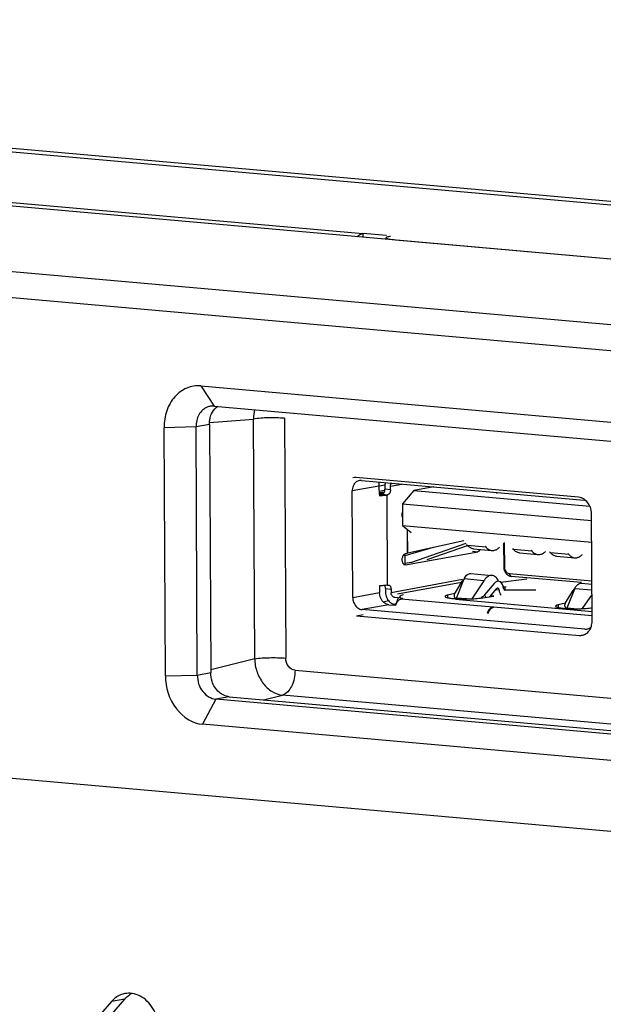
# Model space of a CAD drawing. Header units: millimetres. Extents: x 818 to 1412, y 141 to 561.
# Tile 63 of 86: x 1283.32 to 1289.73, y 288.71 to 299.53. Entities that reach past the tile are written whole.
import ezdxf

# ---------------------------------------------------------------- set-up
doc = ezdxf.new("R2010")
doc.units = ezdxf.units.MM
doc.header["$LTSCALE"] = 61.468
for name, color, linetype in [('00_27_1_DXF_CONTINUOUS_LINE', 7, 'CONTINUOUS'), ('00_37_DXF_CONTINUOUS_LINE', 7, 'CONTINUOUS'), ('180-2-0-USB-DXF_CONTINUOUS_LINE', 7, 'CONTINUOUS'), ('2-US-CONT_1_DXF_CONTINUOUS_LINE', 7, 'CONTINUOUS'), ('2-USB-HSG_1_DXF_CONTINUOUS_LINE', 7, 'CONTINUOUS'), ('BREP_2-258_1DXF_CONTINUOUS_LINE', 7, 'CONTINUOUS'), ('BREP_22_2_DXF_CONTINUOUS_LINE', 7, 'CONTINUOUS'), ('BREP_22_3_DXF_CONTINUOUS_LINE', 7, 'CONTINUOUS'), ('USB_G_AMP_1_DXF_CONTINUOUS_LINE', 7, 'CONTINUOUS')]:
    doc.layers.add(name, color=color, linetype=linetype)

msp = doc.modelspace()

# ---------------------------------------------------------------- linework, layer by layer
at = {"layer": '00_27_1_DXF_CONTINUOUS_LINE', "color": 9, "linetype": 'Continuous'}
msp.add_line((1268.1741, 299.4496), (1330.667, 293.9181), dxfattribs=at)
at = {"layer": '00_37_DXF_CONTINUOUS_LINE', "color": 7, "linetype": 'Continuous'}
for p, q in [((1265.8025, 299.6196), (1332.7447, 293.6943)), ((1287.0916, 297.1769), (1287.0918, 297.137)), ((1287.3492, 297.1541), (1287.0916, 297.1769)), ((1287.3472, 297.1144), (1287.3472, 297.1308)), ((1306.6632, 295.4046), (1287.4502, 297.1052)), ((1284.331, 288.7443), (1283.4786, 287.7684)), ((1283.6255, 287.7953), (1284.4779, 288.7711))]:
    msp.add_line(p, q, dxfattribs=at)
at = {"layer": '00_37_DXF_CONTINUOUS_LINE', "color": 9, "linetype": 'Continuous'}
for p, q in [((1263.9474, 299.2255), (1287.0916, 297.1769)), ((1284.4779, 288.7711), (1284.331, 288.7443))]:
    msp.add_line(p, q, dxfattribs=at)
at = {"layer": '00_37_DXF_CONTINUOUS_LINE', "color": 7, "linetype": 'Continuous'}
for centre, radius, start, end in [((1284.5231, 288.5926), 0.2425, 100.3442, 112.53238), ((1284.6793, 288.6015), 0.2628, 118.01184, 125.94505)]:
    msp.add_arc(centre, radius, start, end, dxfattribs=at)
for points, knots in [([(1287.0303, 297.143), (1287.0349, 297.1475), (1287.0527, 297.1628), (1287.0748, 297.1738), (1287.0916, 297.1769)], [0, 0, 0, 0, 0.2735465, 1, 1, 1, 1]), ([(1287.3472, 297.1308), (1287.3472, 297.1361), (1287.3685, 297.1448), (1287.3829, 297.1478), (1287.3949, 297.15)], [0, 0, 0, 0, 0.3017433, 1, 1, 1, 1]), ([(1287.4502, 297.1052), (1287.4248, 297.1075), (1287.3908, 297.1118), (1287.3581, 297.1203), (1287.3472, 297.1274), (1287.3472, 297.1308)], [0, 0, 0, 0, 0.7073908, 0.9059232, 1, 1, 1, 1]), ([(1284.7628, 288.1804), (1284.8061, 288.2299), (1284.8622, 288.3638), (1284.8442, 288.5754), (1284.7406, 288.757), (1284.6174, 288.8246), (1284.5565, 288.8329)], [0, 0, 0, 0, 0.2459406, 0.5121856, 0.7703219, 1, 1, 1, 1])]:
    msp.add_open_spline(points, degree=3, knots=knots, dxfattribs=at)
for points in [[(1284.4302, 288.8167), (1284.3923, 288.801), (1284.3579, 288.7751), (1284.331, 288.7443)], [(1284.4779, 288.7711), (1284.4919, 288.7872), (1284.5078, 288.8018), (1284.525, 288.8142)], [(1284.5565, 288.8329), (1284.5311, 288.8363), (1284.5048, 288.8358), (1284.4795, 288.8312)]]:
    msp.add_open_spline(points, degree=3, dxfattribs=at)
at = {"layer": '180-2-0-USB-DXF_CONTINUOUS_LINE', "color": 9, "linetype": 'Continuous'}
for p, q in [((1287.3946, 294.4035), (1287.5211, 294.4266)), ((1287.305, 294.3142), (1287.3657, 294.3089)), ((1287.3948, 294.3638), (1287.3341, 294.3692)), ((1287.3636, 293.3159), (1287.3583, 294.3075)), ((1287.5781, 293.93), (1287.5795, 293.6675)), ((1287.5847, 293.6688), (1287.5833, 293.9259)), ((1288.2939, 293.6886), (1288.3546, 293.6833)), ((1287.561, 293.5381), (1287.5495, 293.5391)), ((1288.185, 293.3768), (1287.4009, 293.2334)), ((1288.1871, 293.3651), (1288.1963, 293.3642)), ((1287.34, 293.2784), (1287.4006, 293.273)), ((1288.5523, 293.2674), (1288.5876, 293.2643)), ((1289.4006, 293.2577), (1289.4098, 293.2568)), ((1287.5083, 293.1743), (1287.5084, 293.164)), ((1288.5172, 293.075), (1287.512, 293.164)), ((1288.4269, 293.2087), (1288.4405, 293.1824)), ((1289.6089, 292.9784), (1288.5273, 293.0741))]:
    msp.add_line(p, q, dxfattribs=at)
at = {"layer": '180-2-0-USB-DXF_CONTINUOUS_LINE', "color": 7, "linetype": 'Continuous'}
for p, q in [((1287.305, 294.3142), (1287.2977, 294.3129)), ((1287.3339, 294.4089), (1287.3341, 294.3692)), ((1287.3583, 294.3075), (1287.3657, 294.3089)), ((1287.3948, 294.3638), (1287.3946, 294.4035)), ((1288.1987, 293.8016), (1287.5847, 293.6688)), ((1287.5604, 293.6621), (1287.5795, 293.6675)), ((1287.561, 293.5381), (1288.3546, 293.6833)), ((1287.6273, 293.5667), (1287.5517, 293.5529)), ((1287.561, 293.5381), (1287.5553, 293.5378)), ((1288.1081, 293.2369), (1288.1871, 293.3651)), ((1288.5319, 293.3345), (1288.4269, 293.2087)), ((1288.581, 293.3588), (1288.5797, 293.3589)), ((1287.34, 293.2784), (1287.3402, 293.2387)), ((1287.3636, 293.3159), (1287.371, 293.3172)), ((1287.371, 293.3172), (1287.3756, 293.3175)), ((1287.4006, 293.273), (1287.4009, 293.2334)), ((1288.4867, 293.1889), (1288.5611, 293.2781)), ((1288.5734, 293.2841), (1288.5708, 293.2841)), ((1288.9896, 293.2596), (1288.652, 293.2596)), ((1289.3215, 293.1295), (1289.4006, 293.2577)), ((1287.5083, 293.1743), (1287.4416, 293.1802)), ((1287.512, 293.164), (1287.5194, 293.1654)), ((1288.0994, 293.1847), (1288.1061, 293.1677)), ((1288.5307, 293.1951), (1288.4946, 293.1983)), ((1287.442, 293.1058), (1287.4531, 293.1049)), ((1288.5268, 293.0768), (1288.5172, 293.075)), ((1289.3128, 293.0773), (1289.3196, 293.0603))]:
    msp.add_line(p, q, dxfattribs=at)
for centre, radius, start, end in [((1287.4835, 294.4097), 0.1496, 174.80675, 180.31321), ((1287.4813, 294.4099), 0.1474, 174.04, 174.79777), ((1287.4789, 294.4101), 0.1449, 170.63057, 174.04817), ((1287.4734, 294.411), 0.1394, 166.79308, 170.63533), ((1287.6203, 293.0361), 0.18, 159.80829, 160.7697), ((1287.6144, 293.0383), 0.1737, 157.49552, 159.81696), ((1289.4913, 293.2378), 0.2028, 302.82554, 305.27887)]:
    msp.add_arc(centre, radius, start, end, dxfattribs=at)
for centre, major_axis, ratio, start_param, end_param in [((1288.565, 294.3527), (0.0028, 0.0248), 0.664934, -3.5802683, -3.1259218), ((1288.565, 294.3527), (0.0028, 0.0248), 0.664934, -2.966326, -2.3874119), ((1287.62, 293.6639), (0.05, 0.0021), 0.1766641, 2.3473083, 2.5061739), ((1288.2167, 293.2906), (0.0071, 0.0998), 0.5016923, 0.389445, 0.7647245), ((1288.5709, 293.2593), (0.0112, 0.0994), 0.664934, 4.9910402, 7.0723943), ((1288.5709, 293.2593), (0.0028, 0.0248), 0.664934, 0.1752666, 0.7892089), ((1288.5709, 293.2593), (0.0028, 0.0248), 0.664934, -1.2921451, 0.0156681), ((1288.6542, 293.2845), (0.0112, 0.0994), 0.664934, -4.4337377, -3.7277187), ((1288.6542, 293.2845), (0.0028, 0.0248), 0.664934, 1.8494476, 3.1772601), ((1289.4301, 293.1832), (0.0071, 0.0998), 0.5016923, 0.389445, 0.7647245)]:
    msp.add_ellipse(centre, major_axis=major_axis, ratio=ratio, start_param=start_param, end_param=end_param, dxfattribs=at)
for points, knots in [([(1287.3946, 294.4035), (1287.3946, 294.4066), (1287.3954, 294.4184), (1287.4001, 294.4302), (1287.4057, 294.4369)], [0, 0, 0, 0, 0.2640174, 1, 1, 1, 1]), ([(1287.2977, 294.3129), (1287.2957, 294.3125), (1287.2862, 294.3111), (1287.2766, 294.3105), (1287.2689, 294.3103)], [0, 0, 0, 0, 0.2027135, 1, 1, 1, 1]), ([(1287.269, 294.3005), (1287.2857, 294.3008), (1287.3156, 294.3021), (1287.3454, 294.3052), (1287.3583, 294.3075)], [0, 0, 0, 0, 0.5598324, 1, 1, 1, 1]), ([(1287.305, 294.3142), (1287.3141, 294.3159), (1287.3258, 294.3296), (1287.3327, 294.3499), (1287.3342, 294.3627), (1287.3341, 294.3692)], [0, 0, 0, 0, 0.4220677, 0.7022798, 1, 1, 1, 1]), ([(1287.3948, 294.3638), (1287.3948, 294.3573), (1287.3934, 294.3446), (1287.3865, 294.3242), (1287.3747, 294.3105), (1287.3657, 294.3089)], [0, 0, 0, 0, 0.2977205, 0.5779326, 1, 1, 1, 1]), ([(1287.5257, 294.0611), (1287.5227, 294.0701), (1287.52, 294.0897), (1287.5226, 294.1092), (1287.5254, 294.1187)], [0, 0, 0, 0, 0.4872604, 1, 1, 1, 1]), ([(1287.5361, 293.5499), (1287.5298, 293.5584), (1287.5227, 293.5812), (1287.524, 293.6103), (1287.531, 293.6331), (1287.5403, 293.6504), (1287.5521, 293.6606), (1287.5604, 293.6621)], [0, 0, 0, 0, 0.2474647, 0.5355234, 0.6753917, 0.80195, 1, 1, 1, 1]), ([(1288.3786, 293.7088), (1288.3773, 293.7055), (1288.3724, 293.6948), (1288.3628, 293.6848), (1288.3546, 293.6833)], [0, 0, 0, 0, 0.3009139, 1, 1, 1, 1]), ([(1287.5496, 293.5391), (1287.5483, 293.5396), (1287.543, 293.5421), (1287.5387, 293.5463), (1287.5361, 293.5499)], [0, 0, 0, 0, 0.2323467, 1, 1, 1, 1]), ([(1287.3314, 293.3117), (1287.327, 293.3114), (1287.308, 293.3099), (1287.2889, 293.3091), (1287.2743, 293.3089)], [0, 0, 0, 0, 0.2322896, 1, 1, 1, 1]), ([(1287.34, 293.2784), (1287.34, 293.2816), (1287.3392, 293.2931), (1287.3359, 293.3048), (1287.3312, 293.3118)], [0, 0, 0, 0, 0.2746432, 1, 1, 1, 1]), ([(1287.3636, 293.3159), (1287.3613, 293.3155), (1287.3506, 293.3137), (1287.3398, 293.3125), (1287.3314, 293.3117)], [0, 0, 0, 0, 0.2176203, 1, 1, 1, 1]), ([(1287.3402, 293.2387), (1287.3403, 293.2198), (1287.3474, 293.1825), (1287.3675, 293.15), (1287.3803, 293.1369)], [0, 0, 0, 0, 0.5094952, 1, 1, 1, 1]), ([(1287.3756, 293.3175), (1287.3791, 293.3172), (1287.3866, 293.3139), (1287.3945, 293.3035), (1287.3995, 293.2894), (1287.4006, 293.2787), (1287.4006, 293.273)], [0, 0, 0, 0, 0.1917329, 0.419203, 0.6924486, 1, 1, 1, 1]), ([(1287.4416, 293.1802), (1287.4362, 293.1807), (1287.425, 293.1846), (1287.4118, 293.197), (1287.403, 293.2139), (1287.4009, 293.2269), (1287.4009, 293.2334)], [0, 0, 0, 0, 0.2248284, 0.4693228, 0.7314358, 1, 1, 1, 1]), ([(1288.0994, 293.1847), (1288.0963, 293.1924), (1288.0952, 293.2115), (1288.1029, 293.2285), (1288.1081, 293.2369)], [0, 0, 0, 0, 0.4552305, 1, 1, 1, 1]), ([(1287.3803, 293.1369), (1287.3829, 293.1343), (1287.3934, 293.1244), (1287.4058, 293.1165), (1287.4157, 293.1124)], [0, 0, 0, 0, 0.2587988, 1, 1, 1, 1]), ([(1287.454, 293.1048), (1287.4572, 293.1126), (1287.4645, 293.127), (1287.4817, 293.1497), (1287.4997, 293.1618), (1287.512, 293.164)], [0, 0, 0, 0, 0.2958314, 0.5621079, 1, 1, 1, 1]), ([(1287.5083, 293.1743), (1287.5112, 293.1741), (1287.5162, 293.1735), (1287.5228, 293.1723), (1287.5267, 293.1713), (1287.5289, 293.1699), (1287.5289, 293.1692)], [0, 0, 0, 0, 0.4004192, 0.7072146, 0.9057194, 1, 1, 1, 1]), ([(1287.5289, 293.1692), (1287.5289, 293.1688), (1287.5281, 293.1679), (1287.5249, 293.1665), (1287.5218, 293.1658), (1287.5194, 293.1654)], [0, 0, 0, 0, 0.1115489, 0.3079862, 1, 1, 1, 1]), ([(1288.1125, 293.1672), (1288.111, 293.1684), (1288.1056, 293.1733), (1288.1014, 293.1797), (1288.0994, 293.1847)], [0, 0, 0, 0, 0.2593406, 1, 1, 1, 1]), ([(1288.4269, 293.2087), (1288.4243, 293.2056), (1288.4126, 293.1928), (1288.3989, 293.182), (1288.3878, 293.1748)], [0, 0, 0, 0, 0.23573, 1, 1, 1, 1]), ([(1289.3128, 293.0773), (1289.3098, 293.085), (1289.3087, 293.1041), (1289.3164, 293.1211), (1289.3215, 293.1295)], [0, 0, 0, 0, 0.4552305, 1, 1, 1, 1]), ([(1287.4157, 293.1124), (1287.4178, 293.1115), (1287.4263, 293.1084), (1287.4353, 293.1064), (1287.442, 293.1058)], [0, 0, 0, 0, 0.2548869, 1, 1, 1, 1]), ([(1288.5172, 293.075), (1288.5107, 293.0739), (1288.4936, 293.0666), (1288.4712, 293.0427), (1288.4601, 293.0195), (1288.4555, 293.0064)], [0, 0, 0, 0, 0.2043796, 0.5659788, 1, 1, 1, 1]), ([(1288.4656, 293.0055), (1288.4701, 293.0184), (1288.481, 293.0413), (1288.4986, 293.0603), (1288.5082, 293.0664)], [0, 0, 0, 0, 0.5445753, 1, 1, 1, 1]), ([(1288.5082, 293.0664), (1288.509, 293.0669), (1288.5122, 293.0689), (1288.5156, 293.0705), (1288.5182, 293.0715)], [0, 0, 0, 0, 0.2568977, 1, 1, 1, 1]), ([(1289.326, 293.0598), (1289.3245, 293.061), (1289.319, 293.0659), (1289.3148, 293.0723), (1289.3128, 293.0773)], [0, 0, 0, 0, 0.2593406, 1, 1, 1, 1])]:
    msp.add_open_spline(points, degree=3, knots=knots, dxfattribs=at)
for points in [[(1287.5553, 293.5378), (1287.5533, 293.538), (1287.5514, 293.5384), (1287.5496, 293.5391)], [(1288.5182, 293.0715), (1288.5211, 293.0727), (1288.5242, 293.0736), (1288.5273, 293.0741)]]:
    msp.add_open_spline(points, degree=3, dxfattribs=at)
at = {"layer": '2-US-CONT_1_DXF_CONTINUOUS_LINE', "color": 7, "linetype": 'Continuous'}
for p, q in [((1288.2405, 293.7526), (1288.231, 293.7637)), ((1288.3064, 293.7152), (1288.5086, 293.6973)), ((1288.4332, 293.7458), (1288.4428, 293.7347)), ((1288.5894, 293.731), (1288.5904, 293.7319)), ((1288.7462, 293.7078), (1288.7366, 293.719)), ((1288.812, 293.6705), (1289.0142, 293.6526)), ((1288.9388, 293.7011), (1288.9484, 293.6899)), ((1289.095, 293.6862), (1289.096, 293.6872)), ((1289.1506, 293.672), (1289.1411, 293.6832)), ((1289.3433, 293.6653), (1289.3529, 293.6541)), ((1289.2165, 293.6347), (1289.4187, 293.6168)), ((1289.4995, 293.6504), (1289.5005, 293.6514))]:
    msp.add_line(p, q, dxfattribs=at)
at = {"layer": '2-US-CONT_1_DXF_CONTINUOUS_LINE', "color": 9, "linetype": 'Continuous'}
for p, q in [((1288.4428, 293.7347), (1288.2405, 293.7526)), ((1288.9484, 293.6899), (1288.7462, 293.7078)), ((1289.3529, 293.6541), (1289.1506, 293.672))]:
    msp.add_line(p, q, dxfattribs=at)
at = {"layer": '2-US-CONT_1_DXF_CONTINUOUS_LINE', "color": 7, "linetype": 'Continuous'}
for points, knots in [([(1288.3064, 293.7152), (1288.2942, 293.7163), (1288.269, 293.7247), (1288.2493, 293.7423), (1288.2405, 293.7526)], [0, 0, 0, 0, 0.4731606, 1, 1, 1, 1]), ([(1288.4428, 293.7347), (1288.4516, 293.7244), (1288.4712, 293.7068), (1288.4965, 293.6984), (1288.5086, 293.6973)], [0, 0, 0, 0, 0.5268394, 1, 1, 1, 1]), ([(1288.5086, 293.6973), (1288.5141, 293.6968), (1288.5216, 293.697), (1288.529, 293.6981), (1288.5308, 293.6984)], [0, 0, 0, 0, 0.7472718, 1, 1, 1, 1]), ([(1288.5308, 293.6984), (1288.5413, 293.7003), (1288.5628, 293.7086), (1288.5808, 293.7227), (1288.5894, 293.731)], [0, 0, 0, 0, 0.4720133, 1, 1, 1, 1]), ([(1288.812, 293.6705), (1288.7999, 293.6715), (1288.7746, 293.68), (1288.755, 293.6975), (1288.7462, 293.7078)], [0, 0, 0, 0, 0.4731606, 1, 1, 1, 1]), ([(1288.9484, 293.6899), (1288.9572, 293.6796), (1288.9768, 293.6621), (1289.0021, 293.6536), (1289.0142, 293.6526)], [0, 0, 0, 0, 0.5268394, 1, 1, 1, 1]), ([(1289.0364, 293.6536), (1289.0469, 293.6556), (1289.0684, 293.6638), (1289.0864, 293.6779), (1289.095, 293.6862)], [0, 0, 0, 0, 0.4720133, 1, 1, 1, 1]), ([(1289.2165, 293.6347), (1289.2043, 293.6357), (1289.1791, 293.6442), (1289.1594, 293.6617), (1289.1506, 293.672)], [0, 0, 0, 0, 0.4731606, 1, 1, 1, 1]), ([(1289.0142, 293.6526), (1289.0197, 293.6521), (1289.0272, 293.6522), (1289.0346, 293.6533), (1289.0364, 293.6536)], [0, 0, 0, 0, 0.7472718, 1, 1, 1, 1]), ([(1289.3529, 293.6541), (1289.3617, 293.6438), (1289.3813, 293.6263), (1289.4066, 293.6178), (1289.4187, 293.6168)], [0, 0, 0, 0, 0.5268394, 1, 1, 1, 1]), ([(1289.4187, 293.6168), (1289.4242, 293.6163), (1289.4317, 293.6164), (1289.4391, 293.6175), (1289.4409, 293.6178)], [0, 0, 0, 0, 0.7472718, 1, 1, 1, 1]), ([(1289.4409, 293.6178), (1289.4514, 293.6198), (1289.4729, 293.628), (1289.4909, 293.6421), (1289.4995, 293.6504)], [0, 0, 0, 0, 0.4720133, 1, 1, 1, 1])]:
    msp.add_open_spline(points, degree=3, knots=knots, dxfattribs=at)
at = {"layer": '2-USB-HSG_1_DXF_CONTINUOUS_LINE', "color": 7, "linetype": 'Continuous'}
for p, q in [((1288.6364, 293.7765), (1288.6377, 293.5189)), ((1288.6446, 293.7844), (1288.646, 293.5122)), ((1288.6969, 293.4457), (1289.6068, 293.3652)), ((1289.4917, 293.3442), (1288.7192, 293.4126))]:
    msp.add_line(p, q, dxfattribs=at)
at = {"layer": '2-USB-HSG_1_DXF_CONTINUOUS_LINE', "color": 9, "linetype": 'Continuous'}
for p, q in [((1288.646, 293.5122), (1288.6377, 293.5189)), ((1288.7192, 293.4126), (1288.6969, 293.4457))]:
    msp.add_line(p, q, dxfattribs=at)
at = {"layer": '2-USB-HSG_1_DXF_CONTINUOUS_LINE', "color": 7, "linetype": 'Continuous'}
msp.add_arc((1288.7598, 293.5196), 0.122, 180.31508, 183.68729, dxfattribs=at)
for points, knots in [([(1288.638, 293.5117), (1288.6388, 293.4993), (1288.644, 293.475), (1288.6619, 293.4434), (1288.6876, 293.4206), (1288.7088, 293.4135), (1288.7192, 293.4126)], [0, 0, 0, 0, 0.2694677, 0.5309147, 0.7748053, 1, 1, 1, 1]), ([(1288.646, 293.5122), (1288.6461, 293.504), (1288.6487, 293.4879), (1288.6597, 293.4667), (1288.6762, 293.4512), (1288.6901, 293.4463), (1288.6969, 293.4457)], [0, 0, 0, 0, 0.2685644, 0.5306776, 0.7751718, 1, 1, 1, 1])]:
    msp.add_open_spline(points, degree=3, knots=knots, dxfattribs=at)
at = {"layer": 'BREP_2-258_1DXF_CONTINUOUS_LINE', "color": 7, "linetype": 'Continuous'}
for p, q in [((1330.5403, 293.2911), (1263.5731, 299.2187)), ((1285.3114, 295.5043), (1302.9433, 293.9437)), ((1285.4597, 295.2833), (1285.4164, 295.281)), ((1285.4597, 295.2833), (1303.0916, 293.7226)), ((1285.4062, 295.0807), (1285.4208, 292.3559)), ((1285.2592, 295.0538), (1284.91, 295.0448)), ((1284.9246, 292.32), (1284.91, 295.0448)), ((1285.2738, 292.329), (1285.2592, 295.0538)), ((1327.4744, 287.279), (1261.1139, 293.1529)), ((1284.9246, 292.32), (1285.2738, 292.329)), ((1303.1089, 290.5031), (1285.477, 292.0637)), ((1285.6239, 292.0906), (1303.2176, 290.5333)), ((1302.9632, 290.2283), (1285.3314, 291.7889))]:
    msp.add_line(p, q, dxfattribs=at)
at = {"layer": 'BREP_2-258_1DXF_CONTINUOUS_LINE', "color": 9, "linetype": 'Continuous'}
for p, q in [((1260.9278, 298.7349), (1327.8951, 292.8074)), ((1327.7495, 292.5326), (1260.7822, 298.4601)), ((1285.3114, 295.5043), (1285.4597, 295.2833)), ((1285.4062, 295.0807), (1285.2592, 295.0538)), ((1285.2738, 292.329), (1285.4208, 292.3559)), ((1285.477, 292.0637), (1285.3314, 291.7889)), ((1285.6239, 292.0906), (1285.477, 292.0637))]:
    msp.add_line(p, q, dxfattribs=at)
at = {"layer": 'BREP_2-258_1DXF_CONTINUOUS_LINE', "color": 7, "linetype": 'Continuous'}
msp.add_arc((1285.4479, 295.1153), 0.1688, 100.7965, 113.25083, dxfattribs=at)
for points, knots in [([(1285.3114, 295.5043), (1285.2596, 295.5105), (1285.1488, 295.4927), (1285.0147, 295.3882), (1284.9257, 295.2319), (1284.9077, 295.108), (1284.91, 295.0448)], [0, 0, 0, 0, 0.2287187, 0.4659716, 0.7228695, 1, 1, 1, 1]), ([(1285.4093, 295.1291), (1285.4136, 295.1598), (1285.4319, 295.2185), (1285.4737, 295.2643), (1285.4973, 295.2806)], [0, 0, 0, 0, 0.5198473, 1, 1, 1, 1]), ([(1285.3813, 295.2704), (1285.3438, 295.2543), (1285.2739, 295.1903), (1285.2602, 295.0998), (1285.2592, 295.0538)], [0, 0, 0, 0, 0.4696721, 1, 1, 1, 1]), ([(1284.9246, 292.32), (1284.9212, 292.1934), (1284.9989, 291.9504), (1285.2203, 291.7953), (1285.3314, 291.7889)], [0, 0, 0, 0, 0.532418, 1, 1, 1, 1]), ([(1285.2738, 292.329), (1285.2751, 292.2965), (1285.2815, 292.2312), (1285.3395, 292.1245), (1285.4215, 292.0688), (1285.477, 292.0637)], [0, 0, 0, 0, 0.2711113, 0.5356328, 1, 1, 1, 1]), ([(1285.6239, 292.0906), (1285.583, 292.0942), (1285.499, 292.1367), (1285.4497, 292.2142), (1285.4354, 292.2584)], [0, 0, 0, 0, 0.4694105, 1, 1, 1, 1])]:
    msp.add_open_spline(points, degree=3, knots=knots, dxfattribs=at)
for points in [[(1285.4062, 295.0807), (1285.4061, 295.0968), (1285.4071, 295.1131), (1285.4093, 295.1291)], [(1285.4354, 292.2584), (1285.4253, 292.2896), (1285.421, 292.323), (1285.4208, 292.3559)]]:
    msp.add_open_spline(points, degree=3, dxfattribs=at)
at = {"layer": 'BREP_22_2_DXF_CONTINUOUS_LINE', "color": 9, "linetype": 'Continuous'}
for p, q in [((1285.4074, 295.101), (1285.8895, 295.1406)), ((1285.9037, 292.5073), (1285.8895, 295.1406)), ((1286.2308, 295.1482), (1286.2449, 292.5149)), ((1287.2684, 294.4049), (1286.9745, 294.3511)), ((1286.9807, 293.181), (1287.2747, 293.2347)), ((1287.3764, 293.1018), (1287.0825, 293.0481)), ((1285.9037, 292.5073), (1285.4206, 292.3879)), ((1286.3465, 292.3822), (1294.156, 291.6909)), ((1285.9993, 292.0574), (1286.2086, 292.1091)), ((1303.2778, 290.5983), (1286.2086, 292.1091))]:
    msp.add_line(p, q, dxfattribs=at)
at = {"layer": 'BREP_22_2_DXF_CONTINUOUS_LINE', "color": 7, "linetype": 'Continuous'}
for p, q in [((1287.0749, 294.4661), (1287.0535, 294.4652)), ((1287.0749, 294.4661), (1289.5221, 294.2495)), ((1286.9807, 293.181), (1286.9745, 294.3511)), ((1287.2684, 294.4049), (1287.2689, 294.3127)), ((1287.2743, 293.3089), (1287.2747, 293.2347)), ((1289.5297, 292.8315), (1287.0825, 293.0481)), ((1287.3764, 293.1018), (1287.4505, 293.0953)), ((1289.5297, 292.8315), (1289.5511, 292.8324))]:
    msp.add_line(p, q, dxfattribs=at)
at = {"layer": 'BREP_22_2_DXF_CONTINUOUS_LINE', "color": 9, "linetype": 'Continuous'}
msp.add_arc((1286.2946, 295.1425), 0.405, 165.40873, 180.27261, dxfattribs=at)
at = {"layer": 'BREP_22_2_DXF_CONTINUOUS_LINE', "color": 7, "linetype": 'Continuous'}
msp.add_arc((1287.1354, 293.182), 0.1546, 180.36524, 189.71128, dxfattribs=at)
at = {"layer": 'BREP_22_2_DXF_CONTINUOUS_LINE', "color": 9, "linetype": 'Continuous'}
for points, knots in [([(1286.2308, 295.1482), (1286.1711, 295.1535), (1286.0571, 295.155), (1285.9429, 295.1494), (1285.8895, 295.1406)], [0, 0, 0, 0, 0.5255964, 1, 1, 1, 1]), ([(1285.9037, 292.5073), (1285.957, 292.5161), (1286.0712, 292.5218), (1286.1852, 292.5202), (1286.2449, 292.5149)], [0, 0, 0, 0, 0.4744036, 1, 1, 1, 1]), ([(1285.9037, 292.5073), (1285.904, 292.4586), (1285.9223, 292.3619), (1285.99, 292.2367), (1286.0859, 292.143), (1286.1686, 292.1117), (1286.2086, 292.1091)], [0, 0, 0, 0, 0.2700079, 0.5330432, 0.777849, 1, 1, 1, 1]), ([(1286.3465, 292.3822), (1286.3188, 292.3837), (1286.2636, 292.4228), (1286.2444, 292.4833), (1286.2449, 292.5149)], [0, 0, 0, 0, 0.4673146, 1, 1, 1, 1]), ([(1286.3465, 292.3822), (1286.3467, 292.3519), (1286.3402, 292.2901), (1286.3079, 292.1898), (1286.2526, 292.1211), (1286.2086, 292.1091)], [0, 0, 0, 0, 0.2834908, 0.5728888, 1, 1, 1, 1])]:
    msp.add_open_spline(points, degree=3, knots=knots, dxfattribs=at)
at = {"layer": 'BREP_22_2_DXF_CONTINUOUS_LINE', "color": 7, "linetype": 'Continuous'}
for points, knots in [([(1286.9913, 294.4186), (1286.9885, 294.4138), (1286.9784, 294.3926), (1286.9744, 294.3688), (1286.9745, 294.3511)], [0, 0, 0, 0, 0.2413171, 1, 1, 1, 1]), ([(1287.0535, 294.4652), (1287.0408, 294.4629), (1287.0156, 294.4516), (1286.998, 294.4305), (1286.9913, 294.4186)], [0, 0, 0, 0, 0.4840687, 1, 1, 1, 1]), ([(1287.3764, 293.1018), (1287.3488, 293.1043), (1287.2928, 293.1417), (1287.2748, 293.203), (1287.2747, 293.2347)], [0, 0, 0, 0, 0.4671421, 1, 1, 1, 1]), ([(1286.9983, 293.1104), (1287.0071, 293.0936), (1287.0304, 293.0644), (1287.0655, 293.0496), (1287.0825, 293.0481)], [0, 0, 0, 0, 0.525914, 1, 1, 1, 1]), ([(1289.5511, 292.8324), (1289.5653, 292.835), (1289.5838, 292.844), (1289.5976, 292.8577), (1289.601, 292.8615)], [0, 0, 0, 0, 0.7400519, 1, 1, 1, 1])]:
    msp.add_open_spline(points, degree=3, knots=knots, dxfattribs=at)
for points in [[(1287.2684, 294.4049), (1287.2683, 294.4196), (1287.2704, 294.4345), (1287.2748, 294.4485)], [(1289.538, 294.2465), (1289.5328, 294.248), (1289.5274, 294.249), (1289.5221, 294.2495)], [(1286.983, 293.1559), (1286.9856, 293.1401), (1286.9908, 293.1246), (1286.9983, 293.1104)]]:
    msp.add_open_spline(points, degree=3, dxfattribs=at)
at = {"layer": 'BREP_22_3_DXF_CONTINUOUS_LINE', "color": 7, "linetype": 'Continuous'}
for p, q in [((1289.4604, 294.2812), (1287.0133, 294.4978)), ((1287.3332, 294.4131), (1287.2689, 294.402)), ((1289.6092, 292.925), (1289.6029, 294.0951)), ((1287.314, 293.1345), (1287.3717, 293.1468)), ((1287.0214, 292.9806), (1289.4685, 292.764))]:
    msp.add_line(p, q, dxfattribs=at)
at = {"layer": 'BREP_22_3_DXF_CONTINUOUS_LINE', "color": 9, "linetype": 'Continuous'}
for p, q in [((1287.3329, 294.3543), (1287.2687, 294.3444)), ((1287.0214, 292.9806), (1287.0949, 292.994)), ((1289.4685, 292.764), (1289.5274, 292.7748))]:
    msp.add_line(p, q, dxfattribs=at)
at = {"layer": 'BREP_22_3_DXF_CONTINUOUS_LINE', "color": 7, "linetype": 'Continuous'}
for centre, radius, start, end in [((1289.4095, 292.9229), 0.1996, 346.17281, 355.71738), ((1289.3991, 292.9239), 0.2101, 355.66541, 0.31308), ((1289.4229, 292.9198), 0.1859, 341.03078, 346.11922)]:
    msp.add_arc(centre, radius, start, end, dxfattribs=at)
for points in [[(1287.0133, 294.4978), (1287.0031, 294.4987), (1286.9927, 294.4982), (1286.9827, 294.4964)], [(1289.6029, 294.0951), (1289.6028, 294.1235), (1289.5968, 294.1523), (1289.5857, 294.1784)], [(1289.5342, 292.7781), (1289.5471, 292.7852), (1289.5587, 292.7949), (1289.5684, 292.806)], [(1289.4685, 292.764), (1289.4787, 292.7631), (1289.4891, 292.7636), (1289.4991, 292.7654)], [(1289.4991, 292.7654), (1289.5114, 292.7676), (1289.5234, 292.772), (1289.5342, 292.7781)]]:
    msp.add_open_spline(points, degree=3, dxfattribs=at)
for points, knots in [([(1289.538, 294.2461), (1289.5323, 294.2511), (1289.5097, 294.2686), (1289.4814, 294.2793), (1289.4604, 294.2812)], [0, 0, 0, 0, 0.2631713, 1, 1, 1, 1]), ([(1289.5857, 294.1784), (1289.5829, 294.185), (1289.5708, 294.2099), (1289.5534, 294.2325), (1289.538, 294.2461)], [0, 0, 0, 0, 0.2582307, 1, 1, 1, 1]), ([(1289.5684, 292.806), (1289.5716, 292.8097), (1289.5843, 292.8259), (1289.5936, 292.8446), (1289.5987, 292.8593)], [0, 0, 0, 0, 0.2425802, 1, 1, 1, 1])]:
    msp.add_open_spline(points, degree=3, knots=knots, dxfattribs=at)
at = {"layer": 'USB_G_AMP_1_DXF_CONTINUOUS_LINE', "color": 7, "linetype": 'Continuous'}
for p, q in [((1287.6515, 294.3561), (1287.5249, 294.2088)), ((1287.869, 294.3958), (1287.6515, 294.3561)), ((1287.6515, 294.3561), (1289.5826, 294.1851)), ((1287.5249, 294.2088), (1287.5262, 293.9708)), ((1287.5249, 294.2088), (1289.6033, 294.0249)), ((1287.5262, 293.9708), (1287.6234, 293.8943)), ((1287.5262, 293.9708), (1289.6046, 293.7869)), ((1288.2233, 293.7728), (1287.6273, 293.5667)), ((1287.5516, 293.6374), (1287.5514, 293.6584)), ((1287.8641, 293.7292), (1287.5516, 293.6374)), ((1287.7988, 293.5981), (1288.2418, 293.7513)), ((1287.5512, 293.6374), (1287.5518, 293.5386)), ((1288.2776, 293.4443), (1288.5093, 293.4238)), ((1288.1213, 293.1742), (1288.2043, 293.3843)), ((1288.4202, 293.3652), (1288.2872, 293.1661)), ((1288.6041, 293.3499), (1288.8929, 293.3851)), ((1289.4911, 293.3369), (1289.607, 293.3267)), ((1288.1023, 293.2258), (1288.0215, 293.2061)), ((1288.6496, 293.2956), (1288.6438, 293.2957)), ((1288.6641, 293.2964), (1288.6496, 293.2956)), ((1289.3347, 293.0668), (1289.4177, 293.2769)), ((1288.2319, 293.1644), (1288.1213, 293.1742)), ((1288.3823, 293.1742), (1288.5307, 293.1951)), ((1289.3157, 293.1184), (1289.2349, 293.0987)), ((1289.6076, 293.2188), (1289.5006, 293.0587)), ((1289.3347, 293.0668), (1289.4454, 293.057)), ((1289.5958, 293.0668), (1289.6084, 293.0685))]:
    msp.add_line(p, q, dxfattribs=at)
at = {"layer": 'USB_G_AMP_1_DXF_CONTINUOUS_LINE', "color": 9, "linetype": 'Continuous'}
for p, q in [((1288.1754, 293.3461), (1287.4711, 293.2173)), ((1288.4202, 293.3652), (1288.2043, 293.3843)), ((1288.6496, 293.2955), (1288.6486, 293.2604)), ((1289.6074, 293.2601), (1289.4177, 293.2769)), ((1288.0215, 293.2061), (1288.0216, 293.1785)), ((1288.1088, 293.1609), (1289.6086, 293.0281)), ((1289.2349, 293.0987), (1289.2351, 293.0711))]:
    msp.add_line(p, q, dxfattribs=at)
at = {"layer": 'USB_G_AMP_1_DXF_CONTINUOUS_LINE', "color": 7, "linetype": 'Continuous'}
for centre, radius, start, end in [((1287.2694, 295.4711), 1.1464, 269.96861, 272.60452), ((1288.3361, 293.3323), 0.1417, 154.38124, 158.46183), ((1288.6132, 293.2364), 0.232, 144.00497, 146.27562), ((1288.4039, 293.2752), 0.1968, 25.30076, 29.27562), ((1289.5495, 293.2249), 0.1417, 154.38124, 158.46183), ((1288.1965, 294.4798), 1.3153, 266.69696, 267.1167), ((1288.2152, 294.7319), 1.5675, 272.2296, 272.47295), ((1287.695, 293.0455), 0.2492, 166.20408, 166.55673), ((1287.692, 293.0462), 0.2461, 165.05308, 166.20583), ((1289.4099, 294.3724), 1.3153, 266.69696, 267.1167), ((1289.4287, 294.6245), 1.5675, 272.2296, 272.47295)]:
    msp.add_arc(centre, radius, start, end, dxfattribs=at)
for points, knots in [([(1287.2688, 294.335), (1287.2795, 294.335), (1287.2994, 294.3354), (1287.3193, 294.3369), (1287.3283, 294.3381)], [0, 0, 0, 0, 0.539373, 1, 1, 1, 1]), ([(1288.2083, 293.3935), (1288.2121, 293.4016), (1288.2209, 293.4161), (1288.238, 293.4331), (1288.2573, 293.4433), (1288.2711, 293.4449), (1288.2776, 293.4443)], [0, 0, 0, 0, 0.293568, 0.5539641, 0.78557, 1, 1, 1, 1]), ([(1288.5093, 293.4238), (1288.502, 293.4245), (1288.4865, 293.4229), (1288.4644, 293.4126), (1288.4435, 293.3954), (1288.4313, 293.3808), (1288.4254, 293.3727)], [0, 0, 0, 0, 0.2131091, 0.4448219, 0.7062173, 1, 1, 1, 1]), ([(1288.5756, 293.3714), (1288.5715, 293.3787), (1288.5626, 293.3922), (1288.5466, 293.4087), (1288.5287, 293.4199), (1288.5156, 293.4233), (1288.5093, 293.4238)], [0, 0, 0, 0, 0.2883343, 0.5472329, 0.7809814, 1, 1, 1, 1]), ([(1289.4217, 293.2861), (1289.4256, 293.2942), (1289.4344, 293.3087), (1289.4514, 293.3257), (1289.4707, 293.3359), (1289.4846, 293.3375), (1289.4911, 293.3369)], [0, 0, 0, 0, 0.293568, 0.5539641, 0.78557, 1, 1, 1, 1]), ([(1287.5358, 293.2116), (1287.5268, 293.2099), (1287.5109, 293.2027), (1287.4917, 293.1855), (1287.47, 293.156), (1287.4593, 293.1289), (1287.4542, 293.1097)], [0, 0, 0, 0, 0.2001126, 0.3715065, 0.5636154, 1, 1, 1, 1]), ([(1288.0215, 293.2061), (1288.0175, 293.2052), (1288.0107, 293.2033), (1288.0021, 293.1999), (1287.9964, 293.1967), (1287.9944, 293.1935), (1287.9944, 293.1921)], [0, 0, 0, 0, 0.3852331, 0.6759473, 0.8738878, 1, 1, 1, 1]), ([(1287.9944, 293.1921), (1287.9944, 293.1906), (1287.9962, 293.1882), (1287.9996, 293.1859), (1288.0053, 293.1831), (1288.0151, 293.1799), (1288.0298, 293.1766), (1288.0481, 293.1735), (1288.0788, 293.1696), (1288.1034, 293.1677), (1288.1207, 293.1667)], [0, 0, 0, 0, 0.034942, 0.0606228, 0.0931297, 0.1796419, 0.2948104, 0.4371198, 0.6041777, 1, 1, 1, 1]), ([(1288.1303, 293.1662), (1288.1421, 293.1656), (1288.1907, 293.1638), (1288.2394, 293.1641), (1288.2762, 293.1656)], [0, 0, 0, 0, 0.2418956, 1, 1, 1, 1]), ([(1288.2829, 293.1658), (1288.2921, 293.1662), (1288.3253, 293.168), (1288.3585, 293.1708), (1288.3823, 293.1742)], [0, 0, 0, 0, 0.2772468, 1, 1, 1, 1]), ([(1289.2349, 293.0987), (1289.231, 293.0977), (1289.2241, 293.0959), (1289.2155, 293.0925), (1289.2099, 293.0893), (1289.2079, 293.0861), (1289.2079, 293.0847)], [0, 0, 0, 0, 0.3852331, 0.6759473, 0.8738878, 1, 1, 1, 1]), ([(1289.2079, 293.0847), (1289.2079, 293.0832), (1289.2097, 293.0807), (1289.213, 293.0785), (1289.2187, 293.0757), (1289.2285, 293.0725), (1289.2432, 293.0691), (1289.2616, 293.0661), (1289.2922, 293.0622), (1289.3168, 293.0603), (1289.3341, 293.0593)], [0, 0, 0, 0, 0.034942, 0.0606228, 0.0931297, 0.1796419, 0.2948104, 0.4371198, 0.6041777, 1, 1, 1, 1]), ([(1289.3438, 293.0588), (1289.3555, 293.0582), (1289.4041, 293.0564), (1289.4528, 293.0567), (1289.4897, 293.0581)], [0, 0, 0, 0, 0.2418956, 1, 1, 1, 1]), ([(1289.4963, 293.0584), (1289.5055, 293.0588), (1289.5388, 293.0606), (1289.572, 293.0634), (1289.5958, 293.0668)], [0, 0, 0, 0, 0.2772468, 1, 1, 1, 1])]:
    msp.add_open_spline(points, degree=3, knots=knots, dxfattribs=at)
msp.add_open_spline([(1288.6438, 293.2957), (1288.6408, 293.2959), (1288.6378, 293.2965), (1288.6348, 293.2973)], degree=3, dxfattribs=at)

doc.saveas('drawing.dxf')
